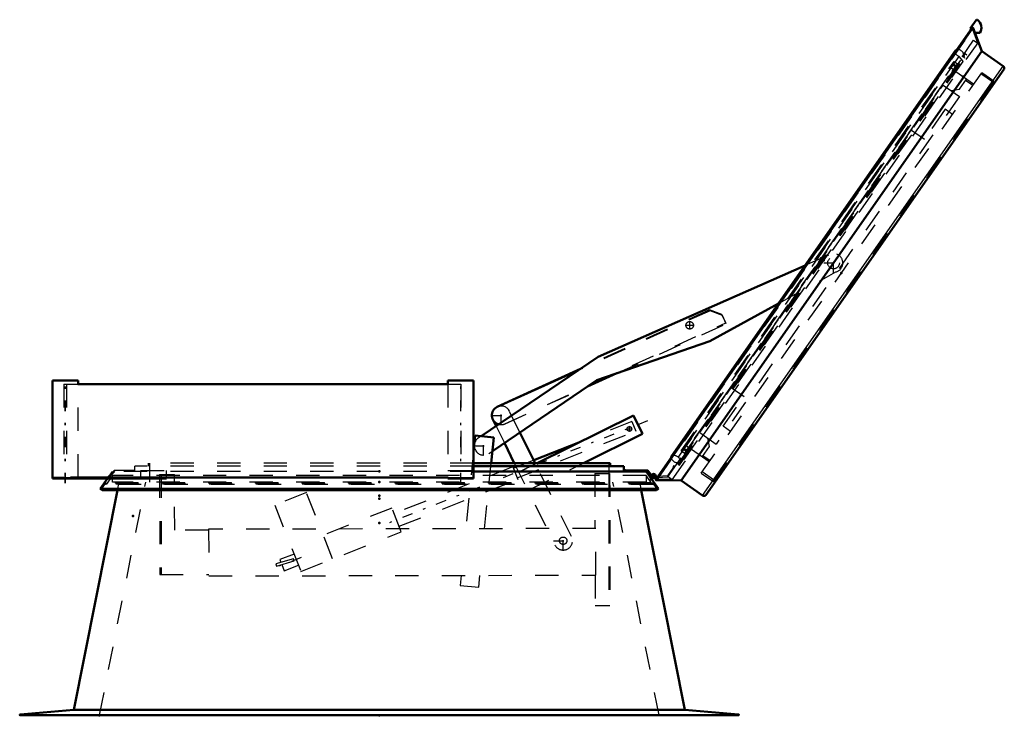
# Model space of a CAD drawing. Header units: millimetres. Extents: x 0 to 428, y 0 to 298.
# Tile 35 of 43: x 204 to 246, y 128 to 157. Entities that reach past the tile are written whole.
import ezdxf

# ---------------------------------------------------------------- set-up
doc = ezdxf.new("R2010")
doc.units = ezdxf.units.MM
doc.linetypes.add('Center', pattern=[1.5, 0.45, -0.5, 0.05, -0.5])
doc.linetypes.add('Dashed', pattern=[2, 1, -1])
for name, color, linetype, lineweight in [('am_0', 7, 'Continuous', 50), ('am_12', 3, 'Continuous', 25), ('am_3', 6, 'Dashed', 25), ('am_6', 2, 'Continuous', 35), ('am_7', 7, 'Center', 25), ('am_9', 7, 'Continuous', 50)]:
    doc.layers.add(name, color=color, linetype=linetype, lineweight=lineweight)

# ---------------------------------------------------------------- blocks, each defined once
blk = doc.blocks.new('62_FGS30012024025O110U_0_in_120240C2125Y1N4N_300Op0__1203')
at = {"layer": 'am_0'}
for p, q in [((237.548, 146.876), (228.673, 142.957)), ((233.462, 143.636), (236.408, 145.248)), ((228.625, 141.958), (233.462, 143.636)), ((228.673, 142.957), (223.66, 139.56)), ((227.916, 142.444), (224.352, 140.814)), ((227.833, 142.388), (224.354, 140.815)), ((224.144, 138.921), (228.625, 141.958)), ((228.225, 141.687), (229.482, 142.255)), ((224.16, 140.273), (224.299, 139.993)), ((230.189, 140.445), (226.068, 138.406)), ((230.579, 139.656), (230.189, 140.445)), ((223.407, 139.586), (223.337, 138.895)), ((224.203, 139.506), (223.407, 139.586)), ((224.092, 138.406), (224.203, 139.506)), ((225.977, 138.406), (225.325, 139.722)), ((228.052, 138.406), (230.579, 139.656)), ((224.657, 139.269), (225.084, 138.406)), ((227.844, 139.284), (225.918, 138.524))]:
    blk.add_line(p, q, dxfattribs=at)
blk.add_arc((224.519, 140.451), 0.4, 114.325, 253.8595, dxfattribs=at)
at = {"layer": 'am_3'}
for p, q in [((238.552, 147.32), (237.548, 146.876)), ((236.408, 145.248), (238.876, 146.599)), ((233.475, 144.938), (227.833, 142.388)), ((233.455, 144.977), (227.916, 142.444)), ((233.986, 144.78), (233.455, 144.977)), ((234.004, 144.739), (233.475, 144.938)), ((224.685, 140.087), (234.152, 144.416)), ((234.152, 144.416), (233.986, 144.78)), ((234.169, 144.374), (234.004, 144.739)), ((229.482, 142.255), (234.169, 144.374)), ((224.683, 140.086), (228.225, 141.687)), ((225.325, 139.722), (224.877, 140.628)), ((230.127, 140.186), (227.844, 139.284)), ((230.127, 140.186), (230.289, 139.776)), ((224.299, 139.993), (224.657, 139.269)), ((225.202, 137.768), (230.289, 139.776)), ((230.018, 139.968), (229.988, 139.964)), ((223.66, 139.56), (223.54, 139.479)), ((223.337, 138.895), (223.004, 135.587)), ((223.989, 138.816), (224.144, 138.921)), ((225.918, 138.524), (225.041, 138.178)), ((225.015, 138.243), (219.928, 136.234)), ((223.809, 135.589), (224.092, 138.406)), ((225.015, 138.243), (225.228, 137.703)), ((225.084, 138.406), (226.821, 134.895)), ((226.068, 138.406), (225.278, 138.015)), ((225.668, 137.226), (228.052, 138.406)), ((227.538, 135.25), (225.977, 138.406)), ((209.875, 137.919), (210.515, 137.92)), ((209.875, 137.919), (209.885, 133.619)), ((209.935, 137.919), (209.945, 133.619)), ((210.521, 135.52), (210.515, 137.92)), ((220.141, 135.695), (225.228, 137.703)), ((228.535, 137.959), (229.172, 137.961)), ((228.535, 137.959), (228.54, 135.599)), ((229.132, 137.961), (229.144, 132.301)), ((229.172, 137.961), (229.184, 132.301)), ((216.168, 137.137), (214.81, 136.601)), ((217.292, 134.291), (216.168, 137.137)), ((214.81, 136.601), (215.934, 133.754)), ((219.833, 136.476), (216.888, 135.314)), ((220.237, 135.453), (219.833, 136.476)), ((211.978, 135.523), (210.521, 135.52)), ((228.58, 135.599), (211.978, 135.563)), ((211.978, 135.563), (211.982, 133.563)), ((228.584, 133.599), (228.58, 135.599)), ((215.934, 133.754), (220.237, 135.453)), ((215.623, 134.301), (214.854, 134.082)), ((215.638, 134.504), (215.029, 134.269)), ((215.029, 134.269), (215.076, 134.145)), ((215.651, 134.205), (215.623, 134.301)), ((214.854, 134.082), (214.881, 133.985)), ((214.881, 133.985), (215.651, 134.205)), ((215.113, 134.051), (215.215, 133.786)), ((215.215, 133.786), (215.828, 134.023)), ((209.885, 133.619), (211.982, 133.623)), ((211.982, 133.563), (228.584, 133.599)), ((222.803, 133.587), (222.76, 133.158)), ((223.556, 133.078), (223.607, 133.589)), ((228.544, 133.599), (228.547, 132.299)), ((222.76, 133.158), (223.556, 133.078)), ((228.547, 132.299), (229.184, 132.301))]:
    blk.add_line(p, q, dxfattribs=at)
blk.add_lwpolyline([(230.017, 139.768), (230.044, 139.772), (230.048, 139.773)], dxfattribs=at)
for centre, radius in [((238.771, 146.985), 0.25), ((232.604, 144.312), 0.16), ((230.017, 139.868), 0.1), ((227.179, 135.073), 0.16)]:
    blk.add_circle(centre, radius, dxfattribs=at)
for centre, start, end in [((238.771, 146.985), 285.0863, 123.2042), ((224.519, 140.451), 26.325, 114.325), ((224.519, 140.451), 253.8595, 294.325), ((223.765, 139.148), 124.125, 304.125), ((227.179, 135.073), 206.325, 26.325)]:
    blk.add_arc(centre, 0.4, start, end, dxfattribs=at)
at = {"layer": 'am_7'}
for p, q in [((238.771, 146.565), (238.771, 147.405)), ((238.351, 146.985), (239.191, 146.985)), ((232.604, 144.144), (232.604, 144.48)), ((232.436, 144.312), (232.772, 144.312)), ((224.519, 140.031), (224.519, 140.871)), ((230.794, 140.213), (219.426, 135.725)), ((224.099, 140.451), (224.939, 140.451)), ((229.912, 139.868), (230.122, 139.868)), ((230.017, 139.763), (230.017, 139.973)), ((223.765, 138.728), (223.765, 139.568)), ((223.345, 139.148), (224.185, 139.148)), ((227.179, 134.653), (227.179, 135.493)), ((226.759, 135.073), (227.599, 135.073)), ((215.948, 134.347), (214.998, 133.98))]:
    blk.add_line(p, q, dxfattribs=at)
at = {"layer": 'am_6'}
for tag, p, flags in [('NB', (244.191, 147.405), 8), ('NN', (244.191, 146.905), 8), ('NT', (244.191, 146.405), 8), ('NBSYN', (244.191, 145.905), 8), ('LINA', (244.191, 145.405), 8), ('CATALOG', (244.191, 144.905), 8), ('IDNR', (244.191, 144.405), 8), ('PN', (244.191, 143.905), 8), ('LODLEVEL', (244.191, 143.405), 8), ('L', (244.191, 142.905), 8), ('W', (244.191, 142.405), 8), ('DP', (244.191, 141.905), 8), ('OP', (244.191, 141.405), 8), ('OC', (244.191, 140.905), 8), ('BA', (244.191, 140.405), 8), ('ExcludeFromBOM', (244.191, 139.405), 8), ('PSOL_0', (244.191, 138.905), 9), ('PSOL_1', (244.191, 138.405), 9), ('PSOL_2', (244.191, 137.905), 9), ('PSOL_3', (244.191, 137.405), 9)]:
    blk.add_attdef(tag, p, '', height=0.5, dxfattribs=dict(at, flags=flags))
blk = doc.blocks.new('63_FGS300120240135U_0_in_120240C2125Y1N4N_300Op0__1203')
at = {"layer": 'am_0'}
for p, q in [((222.237, 141.946), (223.337, 141.946)), ((222.237, 141.946), (222.237, 141.786)), ((223.337, 137.746), (223.337, 141.946)), ((222.237, 137.786), (222.241, 137.786)), ((222.237, 137.746), (222.237, 137.786)), ((222.237, 137.746), (223.337, 137.746)), ((222.241, 137.746), (222.241, 137.786)), ((223.334, 137.786), (223.337, 137.786)), ((223.334, 137.786), (223.334, 137.746))]:
    blk.add_line(p, q, dxfattribs=at)
at = {"layer": 'am_3'}
for p, q in [((222.237, 141.786), (222.237, 137.786)), ((222.237, 138.086), (223.337, 138.086)), ((222.787, 137.786), (223.334, 137.786))]:
    blk.add_line(p, q, dxfattribs=at)
at = {"layer": 'am_7'}
blk.add_line((222.787, 137.536), (222.787, 142.156), dxfattribs=at)
at = {"layer": 'am_6'}
for tag, p, flags in [('NB', (228.337, 142.156), 8), ('NN', (228.337, 141.656), 8), ('NT', (228.337, 141.156), 8), ('NBSYN', (228.337, 140.656), 8), ('LINA', (228.337, 140.156), 8), ('CATALOG', (228.337, 139.656), 8), ('IDNR', (228.337, 139.156), 8), ('PN', (228.337, 138.656), 8), ('LODLEVEL', (228.337, 138.156), 8), ('L', (228.337, 137.656), 8), ('W', (228.337, 137.156), 8), ('PPATH', (228.337, 136.656), 8), ('ExcludeFromBOM', (228.337, 135.656), 8), ('PSOL_0', (228.337, 135.156), 9), ('PSOL_1', (228.337, 134.656), 9), ('PSOL_2', (228.337, 134.156), 9)]:
    blk.add_attdef(tag, p, '', height=0.5, dxfattribs=dict(at, flags=flags))
blk = doc.blocks.new('64_FGS300120240134U_0_in_120240C2125Y1N4N_300Op0__1203')
at = {"layer": 'am_0'}
for p, q in [((205.279, 141.946), (206.379, 141.946)), ((205.279, 141.946), (205.279, 137.746)), ((206.379, 141.786), (206.379, 141.946)), ((205.279, 137.746), (210.166, 137.746)), ((206.058, 137.786), (207.005, 137.786)), ((210.166, 137.746), (210.166, 137.786))]:
    blk.add_line(p, q, dxfattribs=at)
at = {"layer": 'am_12'}
blk.add_line((206.058, 137.746), (206.058, 137.786), dxfattribs=at)
at = {"layer": 'am_3'}
for p, q in [((206.379, 137.786), (206.379, 141.786)), ((207.933, 138.086), (207.633, 137.786)), ((208.766, 138.086), (207.933, 138.086)), ((208.766, 138.046), (208.766, 138.086)), ((209.066, 137.746), (209.066, 138.086)), ((209.066, 138.086), (210.166, 138.086)), ((210.166, 137.786), (210.166, 138.086)), ((205.329, 137.746), (205.329, 137.786)), ((205.769, 137.786), (205.329, 137.786)), ((207.206, 137.746), (207.206, 137.786)), ((207.576, 137.746), (207.576, 137.786)), ((207.649, 137.746), (207.949, 138.046))]:
    blk.add_line(p, q, dxfattribs=at)
at = {"layer": 'am_7'}
blk.add_line((205.829, 137.536), (205.829, 142.156), dxfattribs=at)
at = {"layer": 'am_6'}
for tag, p, flags in [('NB', (215.166, 142.156), 8), ('NN', (215.166, 141.656), 8), ('NT', (215.166, 141.156), 8), ('NBSYN', (215.166, 140.656), 8), ('LINA', (215.166, 140.156), 8), ('CATALOG', (215.166, 139.656), 8), ('IDNR', (215.166, 139.156), 8), ('PN', (215.166, 138.656), 8), ('LODLEVEL', (215.166, 138.156), 8), ('L', (215.166, 137.656), 8), ('W', (215.166, 137.156), 8), ('PPATH', (215.166, 136.656), 8), ('ExcludeFromBOM', (215.166, 135.656), 8), ('PSOL_0', (215.166, 135.156), 9), ('PSOL_1', (215.166, 134.656), 9), ('PSOL_2', (215.166, 134.156), 9)]:
    blk.add_attdef(tag, p, '', height=0.5, dxfattribs=dict(at, flags=flags))
blk = doc.blocks.new('65_FGS300120240133U_0_in_120240C2125Y1N4N_300Op0__1203')
at = {"layer": 'am_0'}
for p in [(206.379, 141.946), (206.387, 141.786)]:
    blk.add_line(p, (206.387, 141.946), dxfattribs=at)
at = {"layer": 'am_3'}
for p, q in [((205.287, 141.946), (205.287, 137.746)), ((206.387, 137.786), (206.387, 141.786)), ((205.941, 137.746), (205.941, 137.786))]:
    blk.add_line(p, q, dxfattribs=at)
at = {"layer": 'am_7'}
blk.add_line((205.837, 137.536), (205.837, 142.156), dxfattribs=at)
at = {"layer": 'am_6'}
for tag, p, flags in [('NB', (211.387, 142.156), 8), ('NN', (211.387, 141.656), 8), ('NT', (211.387, 141.156), 8), ('NBSYN', (211.387, 140.656), 8), ('LINA', (211.387, 140.156), 8), ('CATALOG', (211.387, 139.656), 8), ('IDNR', (211.387, 139.156), 8), ('PN', (211.387, 138.656), 8), ('LODLEVEL', (211.387, 138.156), 8), ('L', (211.387, 137.656), 8), ('W', (211.387, 137.156), 8), ('PPATH', (211.387, 136.656), 8), ('ExcludeFromBOM', (211.387, 135.656), 8), ('PSOL_0', (211.387, 135.156), 9), ('PSOL_1', (211.387, 134.656), 9), ('PSOL_2', (211.387, 134.156), 9)]:
    blk.add_attdef(tag, p, '', height=0.5, dxfattribs=dict(at, flags=flags))
blk = doc.blocks.new('66_FGS300120240132U_0_in_120240C2125Y1N4N_300Op0__1203')
at = {"layer": 'am_3'}
for p, q in [((205.279, 137.786), (205.331, 137.786)), ((205.331, 137.746), (205.331, 137.786)), ((205.833, 137.746), (205.833, 137.786)), ((206.122, 137.786), (206.122, 137.746)), ((207.246, 137.746), (207.246, 137.786)), ((207.616, 137.786), (207.616, 137.746)), ((210.166, 137.78), (209.066, 137.78))]:
    blk.add_line(p, q, dxfattribs=at)
at = {"layer": 'am_6'}
for tag, p, flags in [('NB', (215.166, 137.786), 8), ('NN', (215.166, 137.286), 8), ('NT', (215.166, 136.786), 8), ('NBSYN', (215.166, 136.286), 8), ('LINA', (215.166, 135.786), 8), ('CATALOG', (215.166, 135.286), 8), ('IDNR', (215.166, 134.786), 8), ('PN', (215.166, 134.286), 8), ('LODLEVEL', (215.166, 133.786), 8), ('L', (215.166, 133.286), 8), ('W', (215.166, 132.786), 8), ('PPATH', (215.166, 132.286), 8), ('ExcludeFromBOM', (215.166, 131.286), 8), ('PSOL_0', (215.166, 130.786), 9), ('PSOL_1', (215.166, 130.286), 9), ('PSOL_2', (215.166, 129.786), 9)]:
    blk.add_attdef(tag, p, '', height=0.5, dxfattribs=dict(at, flags=flags))
blk = doc.blocks.new('67_Flat_Glass_Skylight_300120240_13_0_in_120240C2125Y1N4N_300Op0__1203')
at = {"layer": 'am_0'}
for p, q in [((206.375, 141.786), (222.241, 141.786)), ((207.005, 137.786), (222.241, 137.786))]:
    blk.add_line(p, q, dxfattribs=at)
at = {"layer": 'am_3'}
for p, q in [((205.769, 141.786), (206.375, 141.786)), ((205.769, 141.786), (205.769, 137.786)), ((205.889, 141.786), (205.889, 137.786)), ((222.241, 141.786), (222.787, 141.786)), ((222.787, 141.786), (222.787, 137.786)), ((205.769, 137.786), (206.058, 137.786)), ((222.241, 137.786), (222.787, 137.786))]:
    blk.add_line(p, q, dxfattribs=at)
at = {"layer": 'am_6'}
for tag, p, flags in [('NB', (227.787, 141.786), 8), ('NN', (227.787, 141.286), 8), ('NT', (227.787, 140.786), 8), ('NBSYN', (227.787, 140.286), 8), ('LINA', (227.787, 139.786), 8), ('CATALOG', (227.787, 139.286), 8), ('IDNR', (227.787, 138.786), 8), ('PN', (227.787, 138.286), 8), ('LODLEVEL', (227.787, 137.786), 8), ('L', (227.787, 137.286), 8), ('W', (227.787, 136.786), 8), ('PPATH', (227.787, 136.286), 8), ('ExcludeFromBOM', (227.787, 135.286), 8), ('PSOL_0', (227.787, 134.786), 9), ('PSOL_1', (227.787, 134.286), 9), ('PSOL_2', (227.787, 133.786), 9)]:
    blk.add_attdef(tag, p, '', height=0.5, dxfattribs=dict(at, flags=flags))
blk = doc.blocks.new('68_FGS3001202402511U_0_in_120240C2125Y1N4N_300Op0__1203')
at = {"layer": 'am_3'}
for p, q in [((233.032, 139.709), (243.472, 154.618)), ((243.472, 154.618), (244.176, 154.124)), ((244.169, 154.446), (244.468, 154.872)), ((244.433, 154.823), (244.745, 154.605)), ((244.176, 154.124), (233.737, 139.216)), ((243.807, 154.383), (244.169, 154.446)), ((243.562, 153.578), (242.667, 152.3)), ((243.873, 153.36), (243.562, 153.578)), ((242.118, 152.685), (242.667, 152.3)), ((234.386, 141.642), (234.935, 141.258)), ((234.04, 139.98), (234.935, 141.258)), ((234.351, 139.762), (234.04, 139.98)), ((233.032, 139.709), (233.737, 139.216)), ((233.368, 139.474), (233.432, 139.112)), ((233.432, 139.112), (233.134, 138.686)), ((233.168, 138.735), (233.48, 138.517))]:
    blk.add_line(p, q, dxfattribs=at)
at = {"layer": 'am_6'}
for tag, p, flags in [('NB', (249.745, 154.872), 8), ('NN', (249.745, 154.372), 8), ('NT', (249.745, 153.872), 8), ('NBSYN', (249.745, 153.372), 8), ('LINA', (249.745, 152.872), 8), ('CATALOG', (249.745, 152.372), 8), ('IDNR', (249.745, 151.872), 8), ('PN', (249.745, 151.372), 8), ('LODLEVEL', (249.745, 150.872), 8), ('L', (249.745, 150.372), 8), ('W', (249.745, 149.872), 8), ('DP', (249.745, 149.372), 8), ('OP', (249.745, 148.872), 8), ('PPATH', (249.745, 148.372), 8), ('ExcludeFromBOM', (249.745, 147.372), 8), ('PSOL_0', (249.745, 146.872), 9), ('PSOL_1', (249.745, 146.372), 9), ('PSOL_2', (249.745, 145.872), 9)]:
    blk.add_attdef(tag, p, '', height=0.5, dxfattribs=dict(at, flags=flags))
blk = doc.blocks.new('69_Flat_Glass_Skylight_300120240_6_0_in_120240C2125Y1N4N_300Op0__1203')
at = {"layer": 'am_0'}
for p, q in [((244.005, 156.098), (231.824, 138.701)), ((231.869, 138.732), (243.992, 156.045)), ((243.992, 156.043), (244.053, 156.13)), ((243.992, 156.045), (243.992, 156.043)), ((244.051, 156.129), (244.053, 156.13)), ((231.811, 138.645), (231.81, 138.648)), ((231.811, 138.645), (231.872, 138.732)), ((231.869, 138.732), (231.872, 138.732))]:
    blk.add_line(p, q, dxfattribs=at)
for points in [[(244.005, 156.098), (244.01, 156.104), (244.014, 156.109), (244.019, 156.113), (244.024, 156.117), (244.03, 156.121), (244.036, 156.124), (244.042, 156.126), (244.049, 156.128), (244.051, 156.129)], [(231.81, 138.648), (231.81, 138.655), (231.81, 138.662), (231.811, 138.668), (231.812, 138.675), (231.814, 138.681), (231.816, 138.688), (231.819, 138.694), (231.823, 138.699), (231.824, 138.701)]]:
    blk.add_lwpolyline(points, dxfattribs=at)
at = {"layer": 'am_3'}
for p, q in [((232.116, 138.648), (244.155, 155.842)), ((244.31, 155.658), (244.155, 155.842)), ((244.299, 155.851), (244.331, 155.828)), ((244.364, 155.806), (244.397, 155.783)), ((232.116, 138.648), (232.342, 138.566)), ((232.189, 138.487), (232.156, 138.51)), ((232.254, 138.441), (232.222, 138.464))]:
    blk.add_line(p, q, dxfattribs=at)
for points in [[(243.992, 156.045), (243.992, 156.052), (243.992, 156.059), (243.992, 156.065), (243.994, 156.072), (243.996, 156.078), (243.998, 156.085), (244.001, 156.091), (244.004, 156.096), (244.005, 156.098)], [(244.155, 155.842), (244.135, 155.85), (244.116, 155.86), (244.097, 155.872), (244.08, 155.885), (244.064, 155.9), (244.049, 155.916), (244.036, 155.933), (244.024, 155.951), (244.014, 155.971), (244.005, 155.991), (243.999, 156.011), (243.994, 156.033), (243.992, 156.045)], [(244.352, 155.928), (244.348, 155.949), (244.341, 155.97), (244.333, 155.99), (244.323, 156.009), (244.311, 156.028), (244.298, 156.045), (244.283, 156.061), (244.267, 156.076), (244.25, 156.089), (244.232, 156.101), (244.212, 156.111), (244.192, 156.12), (244.171, 156.126), (244.15, 156.131), (244.128, 156.134), (244.107, 156.135), (244.085, 156.134), (244.063, 156.131), (244.053, 156.13)], [(231.811, 138.645), (231.815, 138.624), (231.82, 138.603), (231.828, 138.583), (231.837, 138.563), (231.848, 138.544), (231.861, 138.526), (231.875, 138.51), (231.891, 138.494), (231.908, 138.48), (231.925, 138.468), (231.944, 138.457), (231.964, 138.448), (231.985, 138.441), (232.006, 138.435), (232.027, 138.432), (232.049, 138.43), (232.071, 138.43), (232.093, 138.432), (232.103, 138.434)], [(231.824, 138.701), (231.828, 138.706), (231.832, 138.711), (231.837, 138.716), (231.843, 138.72), (231.848, 138.724), (231.854, 138.727), (231.861, 138.729), (231.867, 138.731), (231.869, 138.732)], [(231.869, 138.732), (231.891, 138.736), (231.912, 138.738), (231.934, 138.738), (231.956, 138.736), (231.977, 138.732), (231.998, 138.727), (232.019, 138.719), (232.039, 138.71), (232.058, 138.699), (232.076, 138.687), (232.092, 138.673), (232.108, 138.658), (232.116, 138.648)]]:
    blk.add_lwpolyline(points, dxfattribs=at)
at = {"layer": 'am_6'}
for tag, p, flags in [('NB', (249.397, 156.135), 8), ('NN', (249.397, 155.635), 8), ('NT', (249.397, 155.135), 8), ('NBSYN', (249.397, 154.635), 8), ('LINA', (249.397, 154.135), 8), ('CATALOG', (249.397, 153.635), 8), ('IDNR', (249.397, 153.135), 8), ('PN', (249.397, 152.635), 8), ('LODLEVEL', (249.397, 152.135), 8), ('L', (249.397, 151.635), 8), ('W', (249.397, 151.135), 8), ('PPATH', (249.397, 150.635), 8), ('ExcludeFromBOM', (249.397, 149.635), 8), ('PSOL_0', (249.397, 149.135), 9), ('PSOL_1', (249.397, 148.635), 9), ('PSOL_2', (249.397, 148.135), 9)]:
    blk.add_attdef(tag, p, '', height=0.5, dxfattribs=dict(at, flags=flags))
blk = doc.blocks.new('70_Flat_Glass_Skylight_300120240_12_0_in_120240C2125Y1N4N_300Op0__1203')
at = {"layer": 'am_3'}
for p, q in [((232.239, 138.924), (243.938, 155.632)), ((232.388, 138.82), (244.087, 155.528)), ((243.992, 155.393), (243.844, 155.497)), ((243.938, 155.632), (244.087, 155.528)), ((232.388, 138.82), (232.239, 138.924)), ((232.334, 139.059), (232.482, 138.955))]:
    blk.add_line(p, q, dxfattribs=at)
at = {"layer": 'am_6'}
for tag, p, flags in [('NB', (249.087, 155.632), 8), ('NN', (249.087, 155.132), 8), ('NT', (249.087, 154.632), 8), ('NBSYN', (249.087, 154.132), 8), ('LINA', (249.087, 153.632), 8), ('CATALOG', (249.087, 153.132), 8), ('IDNR', (249.087, 152.632), 8), ('PN', (249.087, 152.132), 8), ('LODLEVEL', (249.087, 151.632), 8), ('L', (249.087, 151.132), 8), ('W', (249.087, 150.632), 8), ('PPATH', (249.087, 150.132), 8), ('ExcludeFromBOM', (249.087, 149.132), 8), ('PSOL_0', (249.087, 148.632), 9), ('PSOL_1', (249.087, 148.132), 9), ('PSOL_2', (249.087, 147.632), 9)]:
    blk.add_attdef(tag, p, '', height=0.5, dxfattribs=dict(at, flags=flags))
blk = doc.blocks.new('71_Flat_Glass_Skylight_300120240_5_0_in_120240C2125Y1N4N_300Op0__1203')
at = {"layer": 'am_3'}
for p, q in [((232.333, 138.99), (243.908, 155.521)), ((243.908, 155.521), (244.138, 155.36)), ((244.023, 155.196), (243.793, 155.357)), ((232.563, 138.829), (232.333, 138.99)), ((232.448, 139.154), (232.678, 138.993))]:
    blk.add_line(p, q, dxfattribs=at)
at = {"layer": 'am_6'}
for tag, p, flags in [('NB', (249.138, 155.521), 8), ('NN', (249.138, 155.021), 8), ('NT', (249.138, 154.521), 8), ('NBSYN', (249.138, 154.021), 8), ('LINA', (249.138, 153.521), 8), ('CATALOG', (249.138, 153.021), 8), ('IDNR', (249.138, 152.521), 8), ('PN', (249.138, 152.021), 8), ('LODLEVEL', (249.138, 151.521), 8), ('L', (249.138, 151.021), 8), ('W', (249.138, 150.521), 8), ('PPATH', (249.138, 150.021), 8), ('ExcludeFromBOM', (249.138, 149.021), 8), ('PSOL_0', (249.138, 148.521), 9), ('PSOL_1', (249.138, 148.021), 9), ('PSOL_2', (249.138, 147.521), 9)]:
    blk.add_attdef(tag, p, '', height=0.5, dxfattribs=dict(at, flags=flags))
blk = doc.blocks.new('72_FGS3001202402O4U_0_in_120240C2125Y1N4N_300Op0__1203')
at = {"layer": 'am_3'}
for p, q in [((245.625, 154.721), (245.089, 155.097)), ((245.625, 154.721), (233.672, 137.65)), ((233.672, 137.65), (233.135, 138.026))]:
    blk.add_line(p, q, dxfattribs=at)
at = {"layer": 'am_6'}
for tag, p, flags in [('NB', (250.625, 155.097), 8), ('NN', (250.625, 154.597), 8), ('NT', (250.625, 154.097), 8), ('NBSYN', (250.625, 153.597), 8), ('LINA', (250.625, 153.097), 8), ('CATALOG', (250.625, 152.597), 8), ('IDNR', (250.625, 152.097), 8), ('PN', (250.625, 151.597), 8), ('LODLEVEL', (250.625, 151.097), 8), ('L', (250.625, 150.597), 8), ('W', (250.625, 150.097), 8), ('TG', (250.625, 149.597), 8), ('TG1', (250.625, 149.097), 8), ('OC', (250.625, 148.597), 8), ('PPATH', (250.625, 148.097), 8), ('ExcludeFromBOM', (250.625, 147.097), 8), ('PSOL_0', (250.625, 146.597), 9), ('PSOL_1', (250.625, 146.097), 9), ('PSOL_2', (250.625, 145.597), 9), ('PSOL_3', (250.625, 145.097), 9)]:
    blk.add_attdef(tag, p, '', height=0.5, dxfattribs=dict(at, flags=flags))
blk = doc.blocks.new('73_FGS30012024025O33U_0_in_120240C2125Y1N4N_300Op0__1203')
at = {"layer": 'am_0'}
for p, q in [((244.713, 157.069), (231.154, 137.704)), ((244.886, 157.398), (244.633, 157.037)), ((244.757, 157.063), (245.125, 156.072)), ((244.633, 157.037), (244.672, 157.01)), ((244.834, 156.855), (245.043, 156.855)), ((232.231, 137.658), (245.125, 156.072)), ((245.125, 156.072), (246.051, 155.424)), ((233.296, 137.034), (246.075, 155.285)), ((231.239, 137.827), (231.058, 137.816)), ((231.06, 137.776), (231.21, 137.785)), ((231.085, 137.838), (231.124, 137.827)), ((232.231, 137.658), (231.174, 137.665)), ((233.157, 137.01), (232.231, 137.658))]:
    blk.add_line(p, q, dxfattribs=at)
for points in [[(244.713, 157.069), (244.714, 157.071), (244.716, 157.072), (244.717, 157.074), (244.719, 157.075), (244.721, 157.076), (244.723, 157.077), (244.725, 157.078), (244.727, 157.079), (244.729, 157.079), (244.731, 157.08), (244.733, 157.08), (244.736, 157.08), (244.738, 157.079), (244.74, 157.079), (244.742, 157.078), (244.744, 157.077), (244.746, 157.076), (244.748, 157.075), (244.75, 157.074), (244.751, 157.072), (244.753, 157.071), (244.754, 157.069), (244.755, 157.067), (244.756, 157.065), (244.757, 157.063)], [(246.075, 155.285), (246.08, 155.292), (246.084, 155.3), (246.087, 155.308), (246.09, 155.317), (246.092, 155.325), (246.093, 155.334), (246.093, 155.342), (246.093, 155.351), (246.092, 155.36), (246.09, 155.368), (246.087, 155.377), (246.084, 155.385), (246.08, 155.392), (246.075, 155.4), (246.07, 155.407), (246.064, 155.413), (246.058, 155.419), (246.051, 155.424)], [(231.174, 137.665), (231.172, 137.665), (231.17, 137.665), (231.167, 137.666), (231.165, 137.666), (231.163, 137.667), (231.161, 137.668), (231.16, 137.669), (231.158, 137.671), (231.156, 137.672), (231.155, 137.674), (231.154, 137.676), (231.152, 137.678), (231.151, 137.679), (231.151, 137.681), (231.15, 137.684), (231.149, 137.686), (231.149, 137.688), (231.149, 137.69), (231.149, 137.692), (231.149, 137.694), (231.15, 137.696), (231.151, 137.699), (231.151, 137.701), (231.153, 137.703), (231.154, 137.704)], [(233.157, 137.01), (233.164, 137.005), (233.172, 137.001), (233.18, 136.998), (233.188, 136.995), (233.197, 136.993), (233.205, 136.992), (233.214, 136.992), (233.223, 136.992), (233.231, 136.993), (233.24, 136.995), (233.248, 136.998), (233.256, 137.001), (233.264, 137.005), (233.271, 137.01), (233.278, 137.015), (233.285, 137.021), (233.291, 137.027), (233.296, 137.034)]]:
    blk.add_lwpolyline(points, dxfattribs=at)
for centre, radius, start, end in [((244.918, 157.375), 0.04, 55, 145), ((244.712, 157.08), 0.4, 325.8594, 55), ((231.056, 137.846), 0.07, 344.93, 273.4984), ((231.056, 137.846), 0.03, 344.93, 273.4984)]:
    blk.add_arc(centre, radius, start, end, dxfattribs=at)
at = {"layer": 'am_12'}
for p, q in [((231.174, 137.665), (244.757, 157.063)), ((233.157, 137.01), (246.051, 155.424))]:
    blk.add_line(p, q, dxfattribs=at)
at = {"layer": 'am_3'}
for p, q in [((231.167, 137.714), (244.709, 157.054)), ((244.712, 156.982), (244.709, 157.054)), ((231.228, 137.705), (244.738, 156.999)), ((231.228, 137.733), (244.711, 156.989)), ((244.672, 157.01), (244.712, 156.982)), ((244.738, 156.999), (244.711, 156.989)), ((244.957, 156.41), (244.738, 156.999)), ((231.668, 137.813), (244.778, 156.535)), ((231.845, 137.684), (244.968, 156.426)), ((244.778, 156.535), (244.957, 156.41)), ((244.968, 156.426), (244.945, 156.443)), ((232.136, 138.341), (244.45, 155.928)), ((232.168, 138.318), (244.483, 155.905)), ((232.189, 138.487), (244.331, 155.828)), ((244.364, 155.806), (244.299, 155.851)), ((244.354, 155.861), (244.418, 155.951)), ((244.354, 155.861), (244.387, 155.838)), ((244.483, 155.905), (244.418, 155.951)), ((232.371, 138.556), (244.329, 155.633)), ((244.329, 155.633), (244.305, 155.651)), ((233.101, 137.976), (245.123, 155.146)), ((244.779, 154.654), (244.017, 155.188)), ((245.642, 154.783), (245.123, 155.146)), ((233.62, 137.613), (245.642, 154.783)), ((245.444, 154.384), (245.389, 154.422)), ((232.683, 139.001), (233.445, 138.468)), ((232.156, 138.51), (232.222, 138.464)), ((232.347, 138.573), (232.371, 138.556)), ((231.885, 138.192), (231.646, 137.852)), ((231.906, 138.281), (231.885, 138.192)), ((231.945, 138.272), (231.906, 138.281)), ((231.922, 138.175), (231.945, 138.272)), ((232.103, 138.364), (232.166, 138.454)), ((232.103, 138.364), (232.168, 138.318)), ((232.199, 138.431), (232.166, 138.454)), ((231.12, 137.828), (231.115, 137.883)), ((231.125, 137.78), (231.121, 137.819)), ((231.167, 137.714), (231.228, 137.733)), ((231.21, 137.785), (231.668, 137.813)), ((231.228, 137.733), (231.228, 137.705)), ((231.857, 137.7), (231.228, 137.705)), ((231.646, 137.852), (231.239, 137.827)), ((231.677, 137.826), (231.857, 137.7)), ((231.845, 137.684), (231.821, 137.701)), ((233.101, 137.976), (233.62, 137.613)), ((233.872, 137.974), (233.927, 137.935))]:
    blk.add_line(p, q, dxfattribs=at)
for points in [[(244.709, 157.054), (244.709, 157.056), (244.709, 157.058), (244.709, 157.06), (244.71, 157.062), (244.71, 157.064), (244.711, 157.066), (244.712, 157.068), (244.713, 157.069)], [(231.154, 137.704), (231.155, 137.706), (231.156, 137.708), (231.158, 137.709), (231.16, 137.71), (231.162, 137.712), (231.164, 137.713), (231.166, 137.713), (231.167, 137.714)]]:
    blk.add_lwpolyline(points, dxfattribs=at)
at = {"layer": 'am_6'}
for tag, p, flags in [('NB', (251.093, 157.415), 8), ('NN', (251.093, 156.915), 8), ('NT', (251.093, 156.415), 8), ('NBSYN', (251.093, 155.915), 8), ('LINA', (251.093, 155.415), 8), ('CATALOG', (251.093, 154.915), 8), ('IDNR', (251.093, 154.415), 8), ('PN', (251.093, 153.915), 8), ('LODLEVEL', (251.093, 153.415), 8), ('L', (251.093, 152.915), 8), ('W', (251.093, 152.415), 8), ('DP', (251.093, 151.915), 8), ('OP', (251.093, 151.415), 8), ('OC', (251.093, 150.915), 8), ('ExcludeFromBOM', (251.093, 149.915), 8), ('PSOL_0', (251.093, 149.415), 9), ('PSOL_1', (251.093, 148.915), 9), ('PSOL_2', (251.093, 148.415), 9)]:
    blk.add_attdef(tag, p, '', height=0.5, dxfattribs=dict(at, flags=flags))
blk = doc.blocks.new('74_FGS300120240223U_0_in_120240C2125Y1N4N_300Op0__1203')
at = {"layer": 'am_0'}
for p, q in [((229.2, 138.406), (223.337, 138.406)), ((229.776, 138.266), (223.337, 138.266)), ((229.2, 138.406), (229.2, 138.266)), ((229.776, 138.266), (229.776, 138.046)), ((229.798, 138.115), (229.796, 138.086)), ((229.796, 138.086), (229.796, 138.046)), ((229.876, 138.086), (229.798, 138.115)), ((230.806, 138.086), (229.876, 138.086)), ((230.987, 137.854), (230.806, 138.086)), ((207.328, 137.292), (207.646, 137.746)), ((223.337, 138.046), (230.787, 138.046)), ((230.736, 138.046), (231.264, 137.292)), ((230.787, 138.046), (230.986, 137.79)), ((230.924, 137.933), (230.924, 137.868)), ((230.976, 137.886), (230.995, 137.88)), ((207.409, 137.235), (207.328, 137.292)), ((231.264, 137.292), (207.328, 137.292)), ((231.183, 137.235), (207.409, 137.235)), ((231.264, 137.292), (231.183, 137.235))]:
    blk.add_line(p, q, dxfattribs=at)
for radius, start, end in [(0.09, 344.0271, 153.4798), (0.09, 218.3964, 312.4408), (0.05, 326.6285, 344.93)]:
    blk.add_arc((231.056, 137.846), radius, start, end, dxfattribs=at)
at = {"layer": 'am_3'}
for p, q in [((208.816, 138.046), (208.816, 138.266)), ((223.337, 138.266), (208.816, 138.266)), ((209.392, 138.266), (209.392, 138.406)), ((223.337, 138.406), (209.392, 138.406)), ((209.436, 138.406), (209.436, 137.586)), ((229.156, 137.586), (229.156, 138.406)), ((207.856, 137.864), (207.586, 137.478)), ((207.646, 137.746), (207.856, 138.046)), ((223.337, 138.046), (207.856, 138.046)), ((230.736, 137.864), (207.856, 137.864)), ((207.856, 137.586), (207.856, 137.864)), ((230.736, 137.864), (230.736, 137.586)), ((231.007, 137.478), (230.736, 137.864)), ((230.924, 137.686), (230.924, 137.776)), ((230.924, 137.686), (230.988, 137.686)), ((231.017, 137.814), (230.987, 137.854)), ((230.995, 137.88), (231.015, 137.874)), ((207.562, 137.556), (207.378, 137.294)), ((207.378, 137.294), (207.406, 137.274)), ((207.42, 137.294), (207.378, 137.294)), ((207.425, 137.301), (207.383, 137.301)), ((231.199, 137.315), (207.393, 137.315)), ((207.406, 137.274), (207.435, 137.315)), ((207.455, 137.301), (207.409, 137.235)), ((207.435, 137.315), (207.455, 137.301)), ((231.155, 137.274), (207.437, 137.274)), ((231.142, 137.294), (207.45, 137.294)), ((231.137, 137.301), (207.455, 137.301)), ((231.085, 137.478), (207.508, 137.478)), ((207.561, 137.495), (207.52, 137.495)), ((207.59, 137.536), (207.548, 137.536)), ((207.561, 137.495), (207.59, 137.536)), ((207.586, 137.478), (207.561, 137.495)), ((207.59, 137.536), (207.562, 137.556)), ((230.994, 137.495), (207.598, 137.495)), ((230.966, 137.536), (207.626, 137.536)), ((230.952, 137.556), (207.64, 137.556)), ((230.736, 137.586), (207.856, 137.586)), ((231.03, 137.556), (231.002, 137.536)), ((231.044, 137.536), (231.002, 137.536)), ((231.002, 137.536), (231.031, 137.495)), ((231.031, 137.495), (231.007, 137.478)), ((231.214, 137.294), (231.03, 137.556)), ((231.073, 137.495), (231.031, 137.495)), ((231.137, 137.301), (231.157, 137.315)), ((231.183, 137.235), (231.137, 137.301)), ((231.157, 137.315), (231.186, 137.274)), ((231.209, 137.301), (231.167, 137.301)), ((231.214, 137.294), (231.172, 137.294)), ((231.186, 137.274), (231.214, 137.294))]:
    blk.add_line(p, q, dxfattribs=at)
for radius, start, end in [(0.05, 344.93, 144.9363), (0.05, 218.5838, 326.6285), (0.09, 312.4408, 344.0271)]:
    blk.add_arc((231.056, 137.846), radius, start, end, dxfattribs=at)
at = {"layer": 'am_7'}
for p, q in [((230.962, 137.846), (231.151, 137.846)), ((231.056, 137.751), (231.056, 137.94))]:
    blk.add_line(p, q, dxfattribs=at)
at = {"layer": 'am_6'}
for tag, p, flags in [('NB', (236.264, 138.406), 8), ('NN', (236.264, 137.906), 8), ('NT', (236.264, 137.406), 8), ('NBSYN', (236.264, 136.906), 8), ('LINA', (236.264, 136.406), 8), ('CATALOG', (236.264, 135.906), 8), ('IDNR', (236.264, 135.406), 8), ('PN', (236.264, 134.906), 8), ('LODLEVEL', (236.264, 134.406), 8), ('L', (236.264, 133.906), 8), ('W', (236.264, 133.406), 8), ('DP', (236.264, 132.906), 8), ('ExcludeFromBOM', (236.264, 131.906), 8), ('PSOL_0', (236.264, 131.406), 9), ('PSOL_1', (236.264, 130.906), 9), ('PSOL_2', (236.264, 130.406), 9)]:
    blk.add_attdef(tag, p, '', height=0.5, dxfattribs=dict(at, flags=flags))
blk = doc.blocks.new('75_FGS30012024025101U_0_in_120240C2125Y1N4N_300Op0__1203')
at = {"layer": 'am_0'}
for p, q in [((206.195, 127.827), (208.076, 137.235)), ((230.516, 137.235), (232.397, 127.827)), ((203.894, 127.625), (206.195, 127.827)), ((203.896, 127.586), (234.696, 127.586)), ((206.195, 127.827), (232.397, 127.827)), ((232.397, 127.827), (234.698, 127.625))]:
    blk.add_line(p, q, dxfattribs=at)
for points in [[(203.894, 127.625), (203.893, 127.625), (203.891, 127.625), (203.889, 127.624), (203.888, 127.624), (203.886, 127.623), (203.885, 127.622), (203.883, 127.621), (203.882, 127.62), (203.881, 127.618), (203.88, 127.617), (203.879, 127.616), (203.878, 127.614), (203.877, 127.612), (203.877, 127.611), (203.876, 127.609), (203.876, 127.607), (203.876, 127.606), (203.876, 127.604), (203.876, 127.602), (203.877, 127.6), (203.877, 127.599), (203.878, 127.597), (203.879, 127.596), (203.88, 127.594), (203.881, 127.593), (203.882, 127.591), (203.883, 127.59), (203.885, 127.589), (203.886, 127.588), (203.888, 127.587), (203.889, 127.587), (203.891, 127.586), (203.893, 127.586), (203.894, 127.586), (203.896, 127.586)], [(234.696, 127.586), (234.698, 127.586), (234.7, 127.586), (234.701, 127.586), (234.703, 127.587), (234.705, 127.587), (234.706, 127.588), (234.708, 127.589), (234.709, 127.59), (234.71, 127.591), (234.711, 127.593), (234.712, 127.594), (234.713, 127.596), (234.714, 127.597), (234.715, 127.599), (234.715, 127.6), (234.716, 127.602), (234.716, 127.604), (234.716, 127.606), (234.716, 127.607), (234.716, 127.609), (234.715, 127.611), (234.715, 127.612), (234.714, 127.614), (234.713, 127.616), (234.712, 127.617), (234.711, 127.618), (234.71, 127.62), (234.709, 127.621), (234.708, 127.622), (234.706, 127.623), (234.705, 127.624), (234.703, 127.624), (234.701, 127.625), (234.7, 127.625), (234.698, 127.625)]]:
    blk.add_lwpolyline(points, dxfattribs=at)
at = {"layer": 'am_12'}
blk.add_line((203.894, 127.625), (234.698, 127.625), dxfattribs=at)
at = {"layer": 'am_3'}
for p, q in [((207.296, 127.586), (209.286, 137.586)), ((208.076, 137.235), (208.146, 137.586)), ((231.296, 127.586), (229.307, 137.586)), ((230.446, 137.586), (230.516, 137.235))]:
    blk.add_line(p, q, dxfattribs=at)
at = {"layer": 'am_6'}
for tag, p, flags in [('NB', (239.716, 137.586), 8), ('NN', (239.716, 137.086), 8), ('NT', (239.716, 136.586), 8), ('NBSYN', (239.716, 136.086), 8), ('LINA', (239.716, 135.586), 8), ('CATALOG', (239.716, 135.086), 8), ('IDNR', (239.716, 134.586), 8), ('PN', (239.716, 134.086), 8), ('LODLEVEL', (239.716, 133.586), 8), ('L', (239.716, 133.086), 8), ('W', (239.716, 132.586), 8), ('DP', (239.716, 132.086), 8), ('OP', (239.716, 131.586), 8), ('BA', (239.716, 131.086), 8), ('RT', (239.716, 130.586), 8), ('ExcludeFromBOM', (239.716, 129.586), 8), ('PSOL_0', (239.716, 129.086), 9), ('PSOL_1', (239.716, 128.586), 9), ('PSOL_2', (239.716, 128.086), 9)]:
    blk.add_attdef(tag, p, '', height=0.5, dxfattribs=dict(at, flags=flags))

msp = doc.modelspace()

# ---------------------------------------------------------------- linework, layer by layer
at = {"layer": 'am_9'}
for p in [(244.322, 154.974), (244.322, 154.974), (238.227, 147.181), (238.227, 147.181), (238.35, 147.095), (238.35, 147.095), (238.35, 147.095), (239.112, 146.561), (239.112, 146.561), (219.296, 138.046), (219.296, 138.046), (219.296, 138.046), (219.296, 138.046), (219.296, 138.046), (219.296, 138.046), (231.056, 137.846), (231.056, 137.846), (219.296, 137.586), (219.296, 137.586), (219.296, 137.586), (219.296, 137.012), (219.296, 136.871), (219.296, 136.871), (219.296, 136.871), (219.296, 136.871), (219.296, 136.871), (208.74, 136.128), (219.296, 135.84), (207.296, 127.586), (219.296, 127.586), (219.296, 127.586)]:
    msp.add_point(p, dxfattribs=at)

# ---------------------------------------------------------------- block references
for name in ['73_FGS30012024025O33U_0_in_120240C2125Y1N4N_300Op0__1203', '69_Flat_Glass_Skylight_300120240_6_0_in_120240C2125Y1N4N_300Op0__1203', '70_Flat_Glass_Skylight_300120240_12_0_in_120240C2125Y1N4N_300Op0__1203', '71_Flat_Glass_Skylight_300120240_5_0_in_120240C2125Y1N4N_300Op0__1203', '72_FGS3001202402O4U_0_in_120240C2125Y1N4N_300Op0__1203', '68_FGS3001202402511U_0_in_120240C2125Y1N4N_300Op0__1203', '62_FGS30012024025O110U_0_in_120240C2125Y1N4N_300Op0__1203', '64_FGS300120240134U_0_in_120240C2125Y1N4N_300Op0__1203', '65_FGS300120240133U_0_in_120240C2125Y1N4N_300Op0__1203', '63_FGS300120240135U_0_in_120240C2125Y1N4N_300Op0__1203', '67_Flat_Glass_Skylight_300120240_13_0_in_120240C2125Y1N4N_300Op0__1203', '74_FGS300120240223U_0_in_120240C2125Y1N4N_300Op0__1203', '66_FGS300120240132U_0_in_120240C2125Y1N4N_300Op0__1203', '75_FGS30012024025101U_0_in_120240C2125Y1N4N_300Op0__1203']:
    msp.add_blockref(name, (0, 0))

doc.saveas('drawing.dxf')
